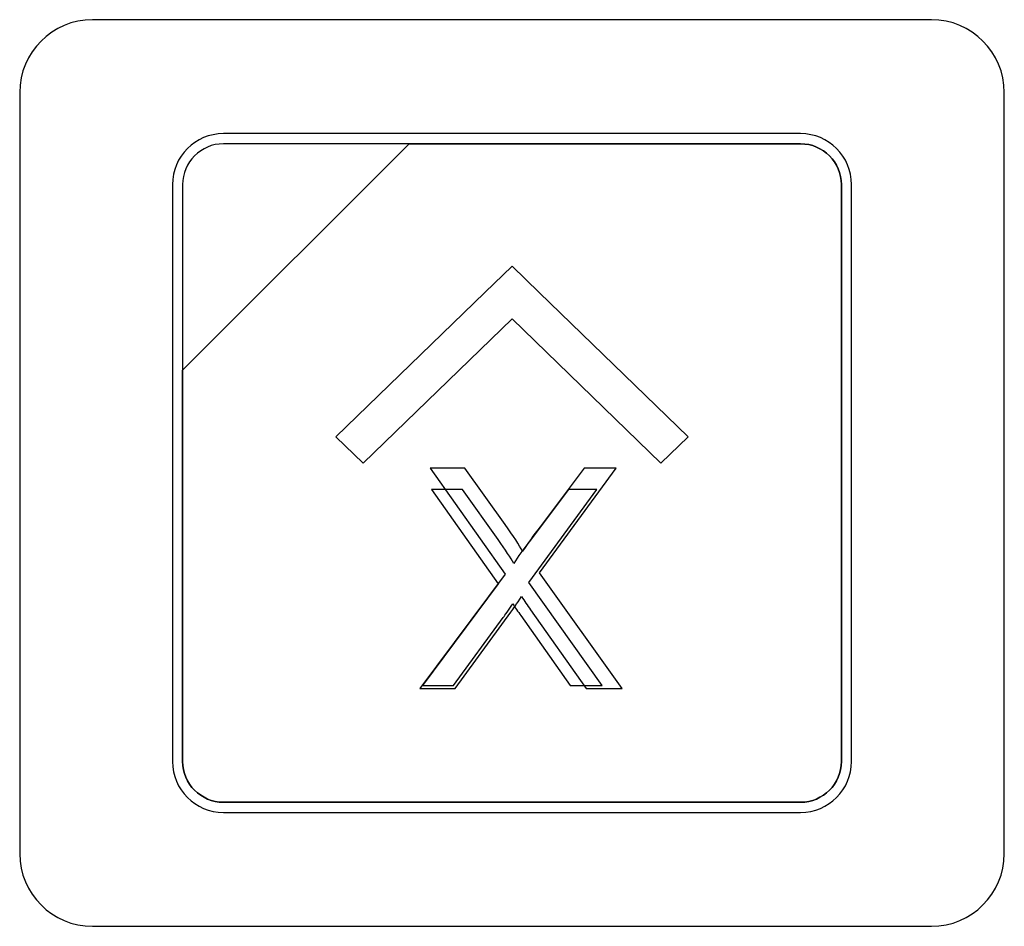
# Model space of a CAD drawing. Header units: millimetres. Extents: x 7146 to 9108, y -1574 to -663.
# Tile 17 of 256: x 7270 to 7291, y -1249 to -1230. Entities that reach past the tile are written whole.
import ezdxf

# ---------------------------------------------------------------- set-up
doc = ezdxf.new("R2010")
doc.units = ezdxf.units.MM
doc.header["$LTSCALE"] = 3

msp = doc.modelspace()

# ---------------------------------------------------------------- linework, layer by layer
at = {"linetype": 'Continuous', "lineweight": 30}
for points, knots in [([(7271.887, -1230.07), (7271.887, -1230.07), (7289.187, -1230.07), (7289.187, -1230.07), (7289.187, -1230.07), (7290.012, -1230.07), (7290.687, -1230.745), (7290.687, -1231.57), (7290.687, -1231.57), (7290.687, -1231.57), (7290.687, -1247.27), (7290.687, -1247.27), (7290.687, -1247.27), (7290.687, -1248.095), (7290.012, -1248.77), (7289.187, -1248.77), (7289.187, -1248.77), (7289.187, -1248.77), (7271.887, -1248.77), (7271.887, -1248.77), (7271.887, -1248.77), (7271.062, -1248.77), (7270.387, -1248.095), (7270.387, -1247.27), (7270.387, -1247.27), (7270.387, -1247.27), (7270.387, -1231.57), (7270.387, -1231.57), (7270.387, -1231.57), (7270.387, -1230.745), (7271.062, -1230.07), (7271.887, -1230.07)], [0, 0, 0, 0, 0.111111, 0.111111, 0.111111, 0.111111, 0.222222, 0.222222, 0.222222, 0.222222, 0.333333, 0.333333, 0.333333, 0.333333, 0.444444, 0.444444, 0.444444, 0.444444, 0.555556, 0.555556, 0.555556, 0.555556, 0.666667, 0.666667, 0.666667, 0.666667, 0.777778, 0.777778, 0.777778, 0.777778, 1, 1, 1, 1]), ([(7271.887, -1230.07), (7271.887, -1230.07), (7289.187, -1230.07), (7289.187, -1230.07), (7289.187, -1230.07), (7290.012, -1230.07), (7290.687, -1230.745), (7290.687, -1231.57), (7290.687, -1231.57), (7290.687, -1231.57), (7290.687, -1247.27), (7290.687, -1247.27), (7290.687, -1247.27), (7290.687, -1248.095), (7290.012, -1248.77), (7289.187, -1248.77), (7289.187, -1248.77), (7289.187, -1248.77), (7271.887, -1248.77), (7271.887, -1248.77), (7271.887, -1248.77), (7271.062, -1248.77), (7270.387, -1248.095), (7270.387, -1247.27), (7270.387, -1247.27), (7270.387, -1247.27), (7270.387, -1231.57), (7270.387, -1231.57), (7270.387, -1231.57), (7270.387, -1230.745), (7271.062, -1230.07), (7271.887, -1230.07)], [0, 0, 0, 0, 0.111111, 0.111111, 0.111111, 0.111111, 0.222222, 0.222222, 0.222222, 0.222222, 0.333333, 0.333333, 0.333333, 0.333333, 0.444444, 0.444444, 0.444444, 0.444444, 0.555556, 0.555556, 0.555556, 0.555556, 0.666667, 0.666667, 0.666667, 0.666667, 0.777778, 0.777778, 0.777778, 0.777778, 1, 1, 1, 1]), ([(7274.587, -1232.42), (7274.587, -1232.42), (7286.487, -1232.42), (7286.487, -1232.42), (7286.487, -1232.42), (7287.064, -1232.42), (7287.537, -1232.892), (7287.537, -1233.47), (7287.537, -1233.47), (7287.537, -1233.47), (7287.537, -1245.37), (7287.537, -1245.37), (7287.537, -1245.37), (7287.537, -1245.947), (7287.064, -1246.42), (7286.487, -1246.42), (7286.487, -1246.42), (7286.487, -1246.42), (7274.587, -1246.42), (7274.587, -1246.42), (7274.587, -1246.42), (7274.009, -1246.42), (7273.537, -1245.947), (7273.537, -1245.37), (7273.537, -1245.37), (7273.537, -1245.37), (7273.537, -1233.47), (7273.537, -1233.47), (7273.537, -1233.47), (7273.537, -1232.892), (7274.009, -1232.42), (7274.587, -1232.42)], [0, 0, 0, 0, 0.111111, 0.111111, 0.111111, 0.111111, 0.222222, 0.222222, 0.222222, 0.222222, 0.333333, 0.333333, 0.333333, 0.333333, 0.444444, 0.444444, 0.444444, 0.444444, 0.555556, 0.555556, 0.555556, 0.555556, 0.666667, 0.666667, 0.666667, 0.666667, 0.777778, 0.777778, 0.777778, 0.777778, 1, 1, 1, 1]), ([(7274.587, -1232.42), (7274.587, -1232.42), (7286.487, -1232.42), (7286.487, -1232.42), (7286.487, -1232.42), (7287.064, -1232.42), (7287.537, -1232.892), (7287.537, -1233.47), (7287.537, -1233.47), (7287.537, -1233.47), (7287.537, -1245.37), (7287.537, -1245.37), (7287.537, -1245.37), (7287.537, -1245.947), (7287.064, -1246.42), (7286.487, -1246.42), (7286.487, -1246.42), (7286.487, -1246.42), (7274.587, -1246.42), (7274.587, -1246.42), (7274.587, -1246.42), (7274.009, -1246.42), (7273.537, -1245.947), (7273.537, -1245.37), (7273.537, -1245.37), (7273.537, -1245.37), (7273.537, -1233.47), (7273.537, -1233.47), (7273.537, -1233.47), (7273.537, -1232.892), (7274.009, -1232.42), (7274.587, -1232.42)], [0, 0, 0, 0, 0.111111, 0.111111, 0.111111, 0.111111, 0.222222, 0.222222, 0.222222, 0.222222, 0.333333, 0.333333, 0.333333, 0.333333, 0.444444, 0.444444, 0.444444, 0.444444, 0.555556, 0.555556, 0.555556, 0.555556, 0.666667, 0.666667, 0.666667, 0.666667, 0.777778, 0.777778, 0.777778, 0.777778, 1, 1, 1, 1]), ([(7274.587, -1232.42), (7274.587, -1232.42), (7286.487, -1232.42), (7286.487, -1232.42), (7286.487, -1232.42), (7287.064, -1232.42), (7287.537, -1232.892), (7287.537, -1233.47), (7287.537, -1233.47), (7287.537, -1233.47), (7287.537, -1245.37), (7287.537, -1245.37), (7287.537, -1245.37), (7287.537, -1245.947), (7287.064, -1246.42), (7286.487, -1246.42), (7286.487, -1246.42), (7286.487, -1246.42), (7274.587, -1246.42), (7274.587, -1246.42), (7274.587, -1246.42), (7274.009, -1246.42), (7273.537, -1245.947), (7273.537, -1245.37), (7273.537, -1245.37), (7273.537, -1245.37), (7273.537, -1233.47), (7273.537, -1233.47), (7273.537, -1233.47), (7273.537, -1232.892), (7274.009, -1232.42), (7274.587, -1232.42)], [0, 0, 0, 0, 0.111111, 0.111111, 0.111111, 0.111111, 0.222222, 0.222222, 0.222222, 0.222222, 0.333333, 0.333333, 0.333333, 0.333333, 0.444444, 0.444444, 0.444444, 0.444444, 0.555556, 0.555556, 0.555556, 0.555556, 0.666667, 0.666667, 0.666667, 0.666667, 0.777778, 0.777778, 0.777778, 0.777778, 1, 1, 1, 1]), ([(7274.587, -1232.42), (7274.587, -1232.42), (7286.487, -1232.42), (7286.487, -1232.42), (7286.487, -1232.42), (7287.064, -1232.42), (7287.537, -1232.892), (7287.537, -1233.47), (7287.537, -1233.47), (7287.537, -1233.47), (7287.537, -1245.37), (7287.537, -1245.37), (7287.537, -1245.37), (7287.537, -1245.947), (7287.064, -1246.42), (7286.487, -1246.42), (7286.487, -1246.42), (7286.487, -1246.42), (7274.587, -1246.42), (7274.587, -1246.42), (7274.587, -1246.42), (7274.009, -1246.42), (7273.537, -1245.947), (7273.537, -1245.37), (7273.537, -1245.37), (7273.537, -1245.37), (7273.537, -1233.47), (7273.537, -1233.47), (7273.537, -1233.47), (7273.537, -1232.892), (7274.009, -1232.42), (7274.587, -1232.42)], [0, 0, 0, 0, 0.111111, 0.111111, 0.111111, 0.111111, 0.222222, 0.222222, 0.222222, 0.222222, 0.333333, 0.333333, 0.333333, 0.333333, 0.444444, 0.444444, 0.444444, 0.444444, 0.555556, 0.555556, 0.555556, 0.555556, 0.666667, 0.666667, 0.666667, 0.666667, 0.777778, 0.777778, 0.777778, 0.777778, 1, 1, 1, 1]), ([(7274.587, -1232.63), (7274.587, -1232.63), (7278.418, -1232.63), (7278.418, -1232.63), (7278.418, -1232.63), (7278.418, -1232.63), (7273.747, -1237.3), (7273.747, -1237.3), (7273.747, -1237.3), (7273.747, -1237.3), (7273.747, -1233.47), (7273.747, -1233.47), (7273.747, -1233.47), (7273.747, -1233.008), (7274.125, -1232.63), (7274.587, -1232.63)], [0, 0, 0, 0, 0.2, 0.2, 0.2, 0.2, 0.4, 0.4, 0.4, 0.4, 0.6, 0.6, 0.6, 0.6, 1, 1, 1, 1]), ([(7278.418, -1232.63), (7278.418, -1232.63), (7278.43, -1232.63), (7278.43, -1232.63), (7278.43, -1232.63), (7278.43, -1232.63), (7286.487, -1232.63), (7286.487, -1232.63), (7286.487, -1232.63), (7286.949, -1232.63), (7287.327, -1233.008), (7287.327, -1233.47), (7287.327, -1233.47), (7287.327, -1233.47), (7287.327, -1245.37), (7287.327, -1245.37), (7287.327, -1245.37), (7287.327, -1245.832), (7286.949, -1246.21), (7286.487, -1246.21), (7286.487, -1246.21), (7286.487, -1246.21), (7274.587, -1246.21), (7274.587, -1246.21), (7274.587, -1246.21), (7274.125, -1246.21), (7273.747, -1245.832), (7273.747, -1245.37), (7273.747, -1245.37), (7273.747, -1245.37), (7273.747, -1237.39), (7273.747, -1237.39), (7273.747, -1237.39), (7273.747, -1237.39), (7273.747, -1237.3), (7273.747, -1237.3), (7273.747, -1237.3), (7273.747, -1237.3), (7278.418, -1232.63), (7278.418, -1232.63)], [0, 0, 0, 0, 0.090909, 0.090909, 0.090909, 0.090909, 0.181818, 0.181818, 0.181818, 0.181818, 0.272727, 0.272727, 0.272727, 0.272727, 0.363636, 0.363636, 0.363636, 0.363636, 0.454545, 0.454545, 0.454545, 0.454545, 0.545455, 0.545455, 0.545455, 0.545455, 0.636364, 0.636364, 0.636364, 0.636364, 0.727273, 0.727273, 0.727273, 0.727273, 0.818182, 0.818182, 0.818182, 0.818182, 1, 1, 1, 1]), ([(7287.327, -1245.37), (7287.327, -1245.37), (7287.327, -1233.47), (7287.327, -1233.47), (7287.327, -1233.47), (7287.327, -1233.008), (7286.949, -1232.63), (7286.487, -1232.63), (7286.487, -1232.63), (7286.487, -1232.63), (7278.43, -1232.63), (7278.43, -1232.63), (7278.43, -1232.63), (7278.43, -1232.63), (7278.418, -1232.63), (7278.418, -1232.63), (7278.418, -1232.63), (7278.418, -1232.63), (7273.747, -1237.3), (7273.747, -1237.3), (7273.747, -1237.3), (7273.747, -1237.3), (7273.747, -1237.39), (7273.747, -1237.39), (7273.747, -1237.39), (7273.747, -1237.39), (7273.747, -1245.37), (7273.747, -1245.37), (7273.747, -1245.37), (7273.747, -1245.832), (7274.125, -1246.21), (7274.587, -1246.21), (7274.587, -1246.21), (7274.587, -1246.21), (7286.487, -1246.21), (7286.487, -1246.21), (7286.487, -1246.21), (7286.949, -1246.21), (7287.327, -1245.832), (7287.327, -1245.37)], [0, 0, 0, 0, 0.090909, 0.090909, 0.090909, 0.090909, 0.181818, 0.181818, 0.181818, 0.181818, 0.272727, 0.272727, 0.272727, 0.272727, 0.363636, 0.363636, 0.363636, 0.363636, 0.454545, 0.454545, 0.454545, 0.454545, 0.545455, 0.545455, 0.545455, 0.545455, 0.636364, 0.636364, 0.636364, 0.636364, 0.727273, 0.727273, 0.727273, 0.727273, 0.818182, 0.818182, 0.818182, 0.818182, 1, 1, 1, 1]), ([(7274.587, -1232.63), (7274.587, -1232.63), (7278.418, -1232.63), (7278.418, -1232.63), (7278.418, -1232.63), (7278.418, -1232.63), (7273.747, -1237.3), (7273.747, -1237.3), (7273.747, -1237.3), (7273.747, -1237.3), (7273.747, -1233.47), (7273.747, -1233.47), (7273.747, -1233.47), (7273.747, -1233.008), (7274.125, -1232.63), (7274.587, -1232.63)], [0, 0, 0, 0, 0.2, 0.2, 0.2, 0.2, 0.4, 0.4, 0.4, 0.4, 0.6, 0.6, 0.6, 0.6, 1, 1, 1, 1]), ([(7278.418, -1232.63), (7278.418, -1232.63), (7278.43, -1232.63), (7278.43, -1232.63), (7278.43, -1232.63), (7278.43, -1232.63), (7286.487, -1232.63), (7286.487, -1232.63), (7286.487, -1232.63), (7286.949, -1232.63), (7287.327, -1233.008), (7287.327, -1233.47), (7287.327, -1233.47), (7287.327, -1233.47), (7287.327, -1245.37), (7287.327, -1245.37), (7287.327, -1245.37), (7287.327, -1245.832), (7286.949, -1246.21), (7286.487, -1246.21), (7286.487, -1246.21), (7286.487, -1246.21), (7274.587, -1246.21), (7274.587, -1246.21), (7274.587, -1246.21), (7274.125, -1246.21), (7273.747, -1245.832), (7273.747, -1245.37), (7273.747, -1245.37), (7273.747, -1245.37), (7273.747, -1237.39), (7273.747, -1237.39), (7273.747, -1237.39), (7273.747, -1237.39), (7273.747, -1237.3), (7273.747, -1237.3), (7273.747, -1237.3), (7273.747, -1237.3), (7278.418, -1232.63), (7278.418, -1232.63)], [0, 0, 0, 0, 0.090909, 0.090909, 0.090909, 0.090909, 0.181818, 0.181818, 0.181818, 0.181818, 0.272727, 0.272727, 0.272727, 0.272727, 0.363636, 0.363636, 0.363636, 0.363636, 0.454545, 0.454545, 0.454545, 0.454545, 0.545455, 0.545455, 0.545455, 0.545455, 0.636364, 0.636364, 0.636364, 0.636364, 0.727273, 0.727273, 0.727273, 0.727273, 0.818182, 0.818182, 0.818182, 0.818182, 1, 1, 1, 1]), ([(7287.327, -1245.37), (7287.327, -1245.37), (7287.327, -1233.47), (7287.327, -1233.47), (7287.327, -1233.47), (7287.327, -1233.008), (7286.949, -1232.63), (7286.487, -1232.63), (7286.487, -1232.63), (7286.487, -1232.63), (7278.43, -1232.63), (7278.43, -1232.63), (7278.43, -1232.63), (7278.43, -1232.63), (7278.418, -1232.63), (7278.418, -1232.63), (7278.418, -1232.63), (7278.418, -1232.63), (7273.747, -1237.3), (7273.747, -1237.3), (7273.747, -1237.3), (7273.747, -1237.3), (7273.747, -1237.39), (7273.747, -1237.39), (7273.747, -1237.39), (7273.747, -1237.39), (7273.747, -1245.37), (7273.747, -1245.37), (7273.747, -1245.37), (7273.747, -1245.832), (7274.125, -1246.21), (7274.587, -1246.21), (7274.587, -1246.21), (7274.587, -1246.21), (7286.487, -1246.21), (7286.487, -1246.21), (7286.487, -1246.21), (7286.949, -1246.21), (7287.327, -1245.832), (7287.327, -1245.37)], [0, 0, 0, 0, 0.090909, 0.090909, 0.090909, 0.090909, 0.181818, 0.181818, 0.181818, 0.181818, 0.272727, 0.272727, 0.272727, 0.272727, 0.363636, 0.363636, 0.363636, 0.363636, 0.454545, 0.454545, 0.454545, 0.454545, 0.545455, 0.545455, 0.545455, 0.545455, 0.636364, 0.636364, 0.636364, 0.636364, 0.727273, 0.727273, 0.727273, 0.727273, 0.818182, 0.818182, 0.818182, 0.818182, 1, 1, 1, 1]), ([(7274.587, -1232.63), (7274.587, -1232.63), (7278.418, -1232.63), (7278.418, -1232.63), (7278.418, -1232.63), (7278.418, -1232.63), (7273.747, -1237.3), (7273.747, -1237.3), (7273.747, -1237.3), (7273.747, -1237.3), (7273.747, -1233.47), (7273.747, -1233.47), (7273.747, -1233.47), (7273.747, -1233.008), (7274.125, -1232.63), (7274.587, -1232.63)], [0, 0, 0, 0, 0.2, 0.2, 0.2, 0.2, 0.4, 0.4, 0.4, 0.4, 0.6, 0.6, 0.6, 0.6, 1, 1, 1, 1]), ([(7278.418, -1232.63), (7278.418, -1232.63), (7278.43, -1232.63), (7278.43, -1232.63), (7278.43, -1232.63), (7278.43, -1232.63), (7286.487, -1232.63), (7286.487, -1232.63), (7286.487, -1232.63), (7286.949, -1232.63), (7287.327, -1233.008), (7287.327, -1233.47), (7287.327, -1233.47), (7287.327, -1233.47), (7287.327, -1245.37), (7287.327, -1245.37), (7287.327, -1245.37), (7287.327, -1245.832), (7286.949, -1246.21), (7286.487, -1246.21), (7286.487, -1246.21), (7286.487, -1246.21), (7274.587, -1246.21), (7274.587, -1246.21), (7274.587, -1246.21), (7274.125, -1246.21), (7273.747, -1245.832), (7273.747, -1245.37), (7273.747, -1245.37), (7273.747, -1245.37), (7273.747, -1237.39), (7273.747, -1237.39), (7273.747, -1237.39), (7273.747, -1237.39), (7273.747, -1237.3), (7273.747, -1237.3), (7273.747, -1237.3), (7273.747, -1237.3), (7278.418, -1232.63), (7278.418, -1232.63)], [0, 0, 0, 0, 0.090909, 0.090909, 0.090909, 0.090909, 0.181818, 0.181818, 0.181818, 0.181818, 0.272727, 0.272727, 0.272727, 0.272727, 0.363636, 0.363636, 0.363636, 0.363636, 0.454545, 0.454545, 0.454545, 0.454545, 0.545455, 0.545455, 0.545455, 0.545455, 0.636364, 0.636364, 0.636364, 0.636364, 0.727273, 0.727273, 0.727273, 0.727273, 0.818182, 0.818182, 0.818182, 0.818182, 1, 1, 1, 1]), ([(7287.327, -1245.37), (7287.327, -1245.37), (7287.327, -1233.47), (7287.327, -1233.47), (7287.327, -1233.47), (7287.327, -1233.008), (7286.949, -1232.63), (7286.487, -1232.63), (7286.487, -1232.63), (7286.487, -1232.63), (7278.43, -1232.63), (7278.43, -1232.63), (7278.43, -1232.63), (7278.43, -1232.63), (7278.418, -1232.63), (7278.418, -1232.63), (7278.418, -1232.63), (7278.418, -1232.63), (7273.747, -1237.3), (7273.747, -1237.3), (7273.747, -1237.3), (7273.747, -1237.3), (7273.747, -1237.39), (7273.747, -1237.39), (7273.747, -1237.39), (7273.747, -1237.39), (7273.747, -1245.37), (7273.747, -1245.37), (7273.747, -1245.37), (7273.747, -1245.832), (7274.125, -1246.21), (7274.587, -1246.21), (7274.587, -1246.21), (7274.587, -1246.21), (7286.487, -1246.21), (7286.487, -1246.21), (7286.487, -1246.21), (7286.949, -1246.21), (7287.327, -1245.832), (7287.327, -1245.37)], [0, 0, 0, 0, 0.090909, 0.090909, 0.090909, 0.090909, 0.181818, 0.181818, 0.181818, 0.181818, 0.272727, 0.272727, 0.272727, 0.272727, 0.363636, 0.363636, 0.363636, 0.363636, 0.454545, 0.454545, 0.454545, 0.454545, 0.545455, 0.545455, 0.545455, 0.545455, 0.636364, 0.636364, 0.636364, 0.636364, 0.727273, 0.727273, 0.727273, 0.727273, 0.818182, 0.818182, 0.818182, 0.818182, 1, 1, 1, 1]), ([(7274.587, -1232.63), (7274.587, -1232.63), (7278.418, -1232.63), (7278.418, -1232.63), (7278.418, -1232.63), (7278.418, -1232.63), (7273.747, -1237.3), (7273.747, -1237.3), (7273.747, -1237.3), (7273.747, -1237.3), (7273.747, -1233.47), (7273.747, -1233.47), (7273.747, -1233.47), (7273.747, -1233.008), (7274.125, -1232.63), (7274.587, -1232.63)], [0, 0, 0, 0, 0.2, 0.2, 0.2, 0.2, 0.4, 0.4, 0.4, 0.4, 0.6, 0.6, 0.6, 0.6, 1, 1, 1, 1]), ([(7278.418, -1232.63), (7278.418, -1232.63), (7278.43, -1232.63), (7278.43, -1232.63), (7278.43, -1232.63), (7278.43, -1232.63), (7286.487, -1232.63), (7286.487, -1232.63), (7286.487, -1232.63), (7286.949, -1232.63), (7287.327, -1233.008), (7287.327, -1233.47), (7287.327, -1233.47), (7287.327, -1233.47), (7287.327, -1245.37), (7287.327, -1245.37), (7287.327, -1245.37), (7287.327, -1245.832), (7286.949, -1246.21), (7286.487, -1246.21), (7286.487, -1246.21), (7286.487, -1246.21), (7274.587, -1246.21), (7274.587, -1246.21), (7274.587, -1246.21), (7274.125, -1246.21), (7273.747, -1245.832), (7273.747, -1245.37), (7273.747, -1245.37), (7273.747, -1245.37), (7273.747, -1237.39), (7273.747, -1237.39), (7273.747, -1237.39), (7273.747, -1237.39), (7273.747, -1237.3), (7273.747, -1237.3), (7273.747, -1237.3), (7273.747, -1237.3), (7278.418, -1232.63), (7278.418, -1232.63)], [0, 0, 0, 0, 0.090909, 0.090909, 0.090909, 0.090909, 0.181818, 0.181818, 0.181818, 0.181818, 0.272727, 0.272727, 0.272727, 0.272727, 0.363636, 0.363636, 0.363636, 0.363636, 0.454545, 0.454545, 0.454545, 0.454545, 0.545455, 0.545455, 0.545455, 0.545455, 0.636364, 0.636364, 0.636364, 0.636364, 0.727273, 0.727273, 0.727273, 0.727273, 0.818182, 0.818182, 0.818182, 0.818182, 1, 1, 1, 1]), ([(7287.327, -1245.37), (7287.327, -1245.37), (7287.327, -1233.47), (7287.327, -1233.47), (7287.327, -1233.47), (7287.327, -1233.008), (7286.949, -1232.63), (7286.487, -1232.63), (7286.487, -1232.63), (7286.487, -1232.63), (7278.43, -1232.63), (7278.43, -1232.63), (7278.43, -1232.63), (7278.43, -1232.63), (7278.418, -1232.63), (7278.418, -1232.63), (7278.418, -1232.63), (7278.418, -1232.63), (7273.747, -1237.3), (7273.747, -1237.3), (7273.747, -1237.3), (7273.747, -1237.3), (7273.747, -1237.39), (7273.747, -1237.39), (7273.747, -1237.39), (7273.747, -1237.39), (7273.747, -1245.37), (7273.747, -1245.37), (7273.747, -1245.37), (7273.747, -1245.832), (7274.125, -1246.21), (7274.587, -1246.21), (7274.587, -1246.21), (7274.587, -1246.21), (7286.487, -1246.21), (7286.487, -1246.21), (7286.487, -1246.21), (7286.949, -1246.21), (7287.327, -1245.832), (7287.327, -1245.37)], [0, 0, 0, 0, 0.090909, 0.090909, 0.090909, 0.090909, 0.181818, 0.181818, 0.181818, 0.181818, 0.272727, 0.272727, 0.272727, 0.272727, 0.363636, 0.363636, 0.363636, 0.363636, 0.454545, 0.454545, 0.454545, 0.454545, 0.545455, 0.545455, 0.545455, 0.545455, 0.636364, 0.636364, 0.636364, 0.636364, 0.727273, 0.727273, 0.727273, 0.727273, 0.818182, 0.818182, 0.818182, 0.818182, 1, 1, 1, 1]), ([(7277.467, -1239.215), (7277.467, -1239.215), (7280.537, -1236.24), (7280.537, -1236.24), (7280.537, -1236.24), (7280.537, -1236.24), (7283.607, -1239.215), (7283.607, -1239.215), (7283.607, -1239.215), (7283.607, -1239.215), (7284.167, -1238.672), (7284.167, -1238.672), (7284.167, -1238.672), (7284.167, -1238.672), (7281.097, -1235.698), (7281.097, -1235.698), (7281.097, -1235.698), (7281.097, -1235.698), (7281.097, -1235.697), (7281.097, -1235.697), (7281.097, -1235.697), (7281.097, -1235.697), (7280.537, -1235.155), (7280.537, -1235.155), (7280.537, -1235.155), (7280.537, -1235.155), (7280.537, -1235.155), (7280.537, -1235.155), (7280.537, -1235.155), (7280.537, -1235.155), (7280.537, -1235.155), (7280.537, -1235.155), (7280.537, -1235.155), (7280.537, -1235.155), (7279.977, -1235.697), (7279.977, -1235.697), (7279.977, -1235.697), (7279.977, -1235.697), (7279.977, -1235.698), (7279.977, -1235.698), (7279.977, -1235.698), (7279.977, -1235.698), (7276.907, -1238.672), (7276.907, -1238.672), (7276.907, -1238.672), (7276.907, -1238.672), (7277.467, -1239.215), (7277.467, -1239.215)], [0, 0, 0, 0, 0.076923, 0.076923, 0.076923, 0.076923, 0.153846, 0.153846, 0.153846, 0.153846, 0.230769, 0.230769, 0.230769, 0.230769, 0.307692, 0.307692, 0.307692, 0.307692, 0.384615, 0.384615, 0.384615, 0.384615, 0.461538, 0.461538, 0.461538, 0.461538, 0.538462, 0.538462, 0.538462, 0.538462, 0.615385, 0.615385, 0.615385, 0.615385, 0.692308, 0.692308, 0.692308, 0.692308, 0.769231, 0.769231, 0.769231, 0.769231, 0.846154, 0.846154, 0.846154, 0.846154, 1, 1, 1, 1]), ([(7278.64, -1243.865), (7278.64, -1243.865), (7280.397, -1241.506), (7280.397, -1241.506), (7280.397, -1241.506), (7280.397, -1241.506), (7278.85, -1239.318), (7278.85, -1239.318), (7278.85, -1239.318), (7278.85, -1239.318), (7279.567, -1239.318), (7279.567, -1239.318), (7279.567, -1239.318), (7279.567, -1239.318), (7280.395, -1240.482), (7280.395, -1240.482), (7280.395, -1240.482), (7280.568, -1240.723), (7280.687, -1240.907), (7280.756, -1241.035), (7280.756, -1241.035), (7280.859, -1240.876), (7280.979, -1240.707), (7281.118, -1240.528), (7281.118, -1240.528), (7281.118, -1240.528), (7282.026, -1239.318), (7282.026, -1239.318), (7282.026, -1239.318), (7282.026, -1239.318), (7282.685, -1239.318), (7282.685, -1239.318), (7282.685, -1239.318), (7282.685, -1239.318), (7281.106, -1241.48), (7281.106, -1241.48), (7281.106, -1241.48), (7281.106, -1241.48), (7282.806, -1243.865), (7282.806, -1243.865), (7282.806, -1243.865), (7282.806, -1243.865), (7282.067, -1243.865), (7282.067, -1243.865), (7282.067, -1243.865), (7282.067, -1243.865), (7280.92, -1242.244), (7280.92, -1242.244), (7280.92, -1242.244), (7280.855, -1242.152), (7280.792, -1242.06), (7280.734, -1241.969), (7280.734, -1241.969), (7280.632, -1242.121), (7280.56, -1242.228), (7280.516, -1242.288), (7280.516, -1242.288), (7280.516, -1242.288), (7279.363, -1243.865), (7279.363, -1243.865), (7279.363, -1243.865), (7279.363, -1243.865), (7278.64, -1243.865), (7278.64, -1243.865)], [0, 0, 0, 0, 0.058824, 0.058824, 0.058824, 0.058824, 0.117647, 0.117647, 0.117647, 0.117647, 0.176471, 0.176471, 0.176471, 0.176471, 0.235294, 0.235294, 0.235294, 0.235294, 0.294118, 0.294118, 0.294118, 0.294118, 0.352941, 0.352941, 0.352941, 0.352941, 0.411765, 0.411765, 0.411765, 0.411765, 0.470588, 0.470588, 0.470588, 0.470588, 0.529412, 0.529412, 0.529412, 0.529412, 0.588235, 0.588235, 0.588235, 0.588235, 0.647059, 0.647059, 0.647059, 0.647059, 0.705882, 0.705882, 0.705882, 0.705882, 0.764706, 0.764706, 0.764706, 0.764706, 0.823529, 0.823529, 0.823529, 0.823529, 0.882353, 0.882353, 0.882353, 0.882353, 1, 1, 1, 1]), ([(7278.64, -1243.865), (7278.64, -1243.865), (7280.397, -1241.506), (7280.397, -1241.506), (7280.397, -1241.506), (7280.397, -1241.506), (7278.85, -1239.318), (7278.85, -1239.318), (7278.85, -1239.318), (7278.85, -1239.318), (7279.567, -1239.318), (7279.567, -1239.318), (7279.567, -1239.318), (7279.567, -1239.318), (7280.395, -1240.482), (7280.395, -1240.482), (7280.395, -1240.482), (7280.568, -1240.723), (7280.687, -1240.907), (7280.756, -1241.035), (7280.756, -1241.035), (7280.859, -1240.876), (7280.979, -1240.707), (7281.118, -1240.528), (7281.118, -1240.528), (7281.118, -1240.528), (7282.026, -1239.318), (7282.026, -1239.318), (7282.026, -1239.318), (7282.026, -1239.318), (7282.685, -1239.318), (7282.685, -1239.318), (7282.685, -1239.318), (7282.685, -1239.318), (7281.106, -1241.48), (7281.106, -1241.48), (7281.106, -1241.48), (7281.106, -1241.48), (7282.806, -1243.865), (7282.806, -1243.865), (7282.806, -1243.865), (7282.806, -1243.865), (7282.067, -1243.865), (7282.067, -1243.865), (7282.067, -1243.865), (7282.067, -1243.865), (7280.92, -1242.244), (7280.92, -1242.244), (7280.92, -1242.244), (7280.855, -1242.152), (7280.792, -1242.06), (7280.734, -1241.969), (7280.734, -1241.969), (7280.632, -1242.121), (7280.56, -1242.228), (7280.516, -1242.288), (7280.516, -1242.288), (7280.516, -1242.288), (7279.363, -1243.865), (7279.363, -1243.865), (7279.363, -1243.865), (7279.363, -1243.865), (7278.64, -1243.865), (7278.64, -1243.865)], [0, 0, 0, 0, 0.058824, 0.058824, 0.058824, 0.058824, 0.117647, 0.117647, 0.117647, 0.117647, 0.176471, 0.176471, 0.176471, 0.176471, 0.235294, 0.235294, 0.235294, 0.235294, 0.294118, 0.294118, 0.294118, 0.294118, 0.352941, 0.352941, 0.352941, 0.352941, 0.411765, 0.411765, 0.411765, 0.411765, 0.470588, 0.470588, 0.470588, 0.470588, 0.529412, 0.529412, 0.529412, 0.529412, 0.588235, 0.588235, 0.588235, 0.588235, 0.647059, 0.647059, 0.647059, 0.647059, 0.705882, 0.705882, 0.705882, 0.705882, 0.764706, 0.764706, 0.764706, 0.764706, 0.823529, 0.823529, 0.823529, 0.823529, 0.882353, 0.882353, 0.882353, 0.882353, 1, 1, 1, 1]), ([(7278.691, -1243.802), (7278.691, -1243.802), (7280.253, -1241.705), (7280.253, -1241.705), (7280.253, -1241.705), (7280.253, -1241.705), (7278.877, -1239.76), (7278.877, -1239.76), (7278.877, -1239.76), (7278.877, -1239.76), (7279.514, -1239.76), (7279.514, -1239.76), (7279.514, -1239.76), (7279.514, -1239.76), (7280.251, -1240.794), (7280.251, -1240.794), (7280.251, -1240.794), (7280.404, -1241.009), (7280.511, -1241.172), (7280.572, -1241.286), (7280.572, -1241.286), (7280.663, -1241.145), (7280.77, -1240.995), (7280.893, -1240.836), (7280.893, -1240.836), (7280.893, -1240.836), (7281.701, -1239.76), (7281.701, -1239.76), (7281.701, -1239.76), (7281.701, -1239.76), (7282.287, -1239.76), (7282.287, -1239.76), (7282.287, -1239.76), (7282.287, -1239.76), (7280.883, -1241.681), (7280.883, -1241.681), (7280.883, -1241.681), (7280.883, -1241.681), (7282.394, -1243.802), (7282.394, -1243.802), (7282.394, -1243.802), (7282.394, -1243.802), (7281.737, -1243.802), (7281.737, -1243.802), (7281.737, -1243.802), (7281.737, -1243.802), (7280.718, -1242.361), (7280.718, -1242.361), (7280.718, -1242.361), (7280.659, -1242.279), (7280.604, -1242.197), (7280.552, -1242.116), (7280.552, -1242.116), (7280.462, -1242.251), (7280.398, -1242.346), (7280.358, -1242.4), (7280.358, -1242.4), (7280.358, -1242.4), (7279.334, -1243.802), (7279.334, -1243.802), (7279.334, -1243.802), (7279.334, -1243.802), (7278.691, -1243.802), (7278.691, -1243.802)], [0, 0, 0, 0, 0.058824, 0.058824, 0.058824, 0.058824, 0.117647, 0.117647, 0.117647, 0.117647, 0.176471, 0.176471, 0.176471, 0.176471, 0.235294, 0.235294, 0.235294, 0.235294, 0.294118, 0.294118, 0.294118, 0.294118, 0.352941, 0.352941, 0.352941, 0.352941, 0.411765, 0.411765, 0.411765, 0.411765, 0.470588, 0.470588, 0.470588, 0.470588, 0.529412, 0.529412, 0.529412, 0.529412, 0.588235, 0.588235, 0.588235, 0.588235, 0.647059, 0.647059, 0.647059, 0.647059, 0.705882, 0.705882, 0.705882, 0.705882, 0.764706, 0.764706, 0.764706, 0.764706, 0.823529, 0.823529, 0.823529, 0.823529, 0.882353, 0.882353, 0.882353, 0.882353, 1, 1, 1, 1])]:
    msp.add_open_spline(points, degree=3, knots=knots, dxfattribs=at)

doc.saveas('drawing.dxf')
